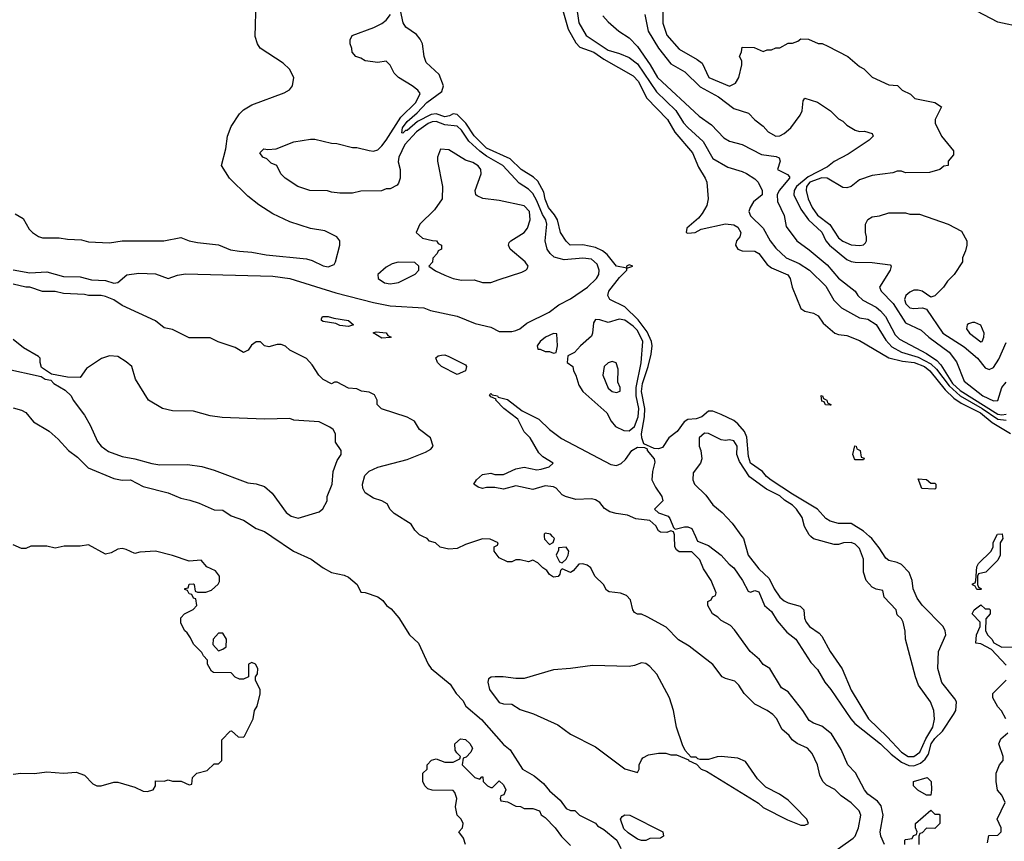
# Model space of a CAD drawing. Header units: inches. Extents: x 2668334 to 2765628, y 828034 to 955234.
# Tile 76 of 218: x 2684661 to 2689361, y 888545 to 892465. Entities that reach past the tile are written whole.
import ezdxf

# ---------------------------------------------------------------- set-up
doc = ezdxf.new("R2010")
doc.units = ezdxf.units.IN
doc.header["$MEASUREMENT"] = 0
doc.layers.add('C6888', color=7, linetype='Continuous')
doc.layers.add('C6889', color=7, linetype='Continuous')

msp = doc.modelspace()

# ---------------------------------------------------------------- linework, layer by layer
at = {"layer": 'C6888', "color": 4}
for points, elevation in [([(2685864, 890000), (2685968.9, 889928.9), (2686052.1, 889892.1), (2686110, 889850.7), (2686150, 889828.2), (2686210, 889814.8), (2686230, 889806), (2686272, 889770), (2686290, 889734), (2686310, 889732), (2686370.9, 889710.9), (2686394.8, 889694.8), (2686412, 889670), (2686434.8, 889654.8), (2686470.9, 889610.9), (2686522, 889530), (2686564.7, 889490), (2686611.3, 889390), (2686626, 889370), (2686715.6, 889295.6), (2686744.9, 889250), (2686776.4, 889216.4), (2686791, 889190), (2686866, 889126), (2686970, 889007.3), (2687002, 888982), (2687062, 888890), (2687116.7, 888856.7), (2687161.1, 888821.1), (2687190, 888786), (2687240.7, 888740.7), (2687270, 888701), (2687290, 888692), (2687311.6, 888691.6), (2687334, 888670), (2687410, 888632), (2687419.6, 888619.6), (2687450, 888602), (2687511.3, 888551.3), (2687531.1, 888511.1)], 12), ([(2688530, 888482), (2688640.1, 888559.9), (2688649.4, 888570), (2688666, 888610), (2688677.2, 888670), (2688669, 888690), (2688630, 888729), (2688582, 888762), (2688551.9, 888791.9), (2688512.9, 888812.9), (2688495.3, 888830), (2688481.2, 888861.2), (2688469.2, 888910), (2688443.9, 888963.9), (2688421.2, 888990), (2688372, 889012), (2688349.3, 889029.3), (2688334, 889050), (2688300.2, 889080.2), (2688276, 889130), (2688257.2, 889150), (2688230, 889169), (2688170, 889199), (2688119, 889250), (2688094, 889290), (2688075.3, 889310), (2688030, 889321.2), (2688015.3, 889330), (2687970, 889389), (2687856.6, 889476.6), (2687805.8, 889505.8), (2687746.8, 889566.8), (2687656.5, 889616.5), (2687630, 889628.7), (2687610, 889628.7), (2687596.4, 889636.4), (2687588.7, 889650), (2687577.2, 889697.2), (2687558, 889718), (2687530, 889729.2), (2687475.3, 889735.3), (2687463.1, 889743.1), (2687448, 889770), (2687406, 889810), (2687388, 889850), (2687370, 889862), (2687350, 889868.7), (2687330, 889868), (2687303.6, 889836.4), (2687290, 889828), (2687250, 889846), (2687242, 889838), (2687239.6, 889820.4), (2687232, 889808), (2687210, 889806), (2687190, 889818), (2687177.2, 889837.2), (2687158, 889850), (2687134.6, 889874.6), (2687110, 889886), (2687090, 889878), (2687050, 889888), (2687030, 889888), (2687010, 889878), (2686990, 889878), (2686950, 889898), (2686926, 889930), (2686926, 889950), (2686942, 889958), (2686946, 889970), (2686907.3, 889987.3), (2686870, 889988), (2686790, 889962), (2686750, 889942), (2686710, 889939), (2686668.4, 889948.4), (2686646, 889970), (2686618, 889978), (2686606, 889990), (2686586, 890000)], 12), ([(2687165.6, 890000), (2687166.8, 889986.8), (2687190, 889962), (2687208.4, 889971.6), (2687214, 889990), (2687204.7, 890000)], 12), ([(2688789.4, 888530), (2688771.8, 888570), (2688769.6, 888589.6), (2688782.4, 888670), (2688773.6, 888713.6), (2688756, 888736), (2688709.8, 888769.8), (2688693.3, 888790), (2688651.3, 888871.3), (2688615.1, 888910), (2688583.3, 888983.3), (2688537.2, 889057.2), (2688490, 889094), (2688450, 889109), (2688430, 889122), (2688399, 889170), (2688330, 889258), (2688297.2, 889277.2), (2688242, 889370), (2688210, 889389), (2688192.3, 889412.3), (2688148.7, 889450), (2688074, 889554), (2688054.6, 889574.6), (2688010, 889598), (2687994.6, 889614.6), (2687968.7, 889630), (2687946, 889670), (2687946, 889690), (2687962, 889698), (2687968, 889712), (2687982, 889718), (2687986, 889730), (2687962, 889790), (2687924.7, 889844.7), (2687908.4, 889888.4), (2687870, 889926), (2687810, 889926), (2687796.4, 889936.4), (2687788, 889950), (2687787.4, 890000)], 8), ([(2687886.7, 890000), (2687896.9, 889976.9), (2687950, 889956), (2688010, 889910.8), (2688047.5, 889867.5), (2688071, 889850), (2688111.3, 889790), (2688138, 889738), (2688150, 889734), (2688170, 889742), (2688190, 889736), (2688216, 889670), (2688250, 889641), (2688277.3, 889597.3), (2688323.5, 889543.5), (2688366, 889510), (2688438, 889398), (2688470, 889364.7), (2688504.9, 889304.9), (2688533.4, 889270), (2688629, 889129), (2688648, 889108), (2688770, 889010.3), (2688820.6, 888960.6), (2688870, 888922), (2688906.5, 888906.5), (2688930, 888904.9), (2688962.2, 888917.8), (2688983.7, 888936.3), (2688999.2, 888960.8), (2689012, 889010), (2689030, 889035.6), (2689066.3, 889070), (2689119.6, 889150), (2689129.5, 889170), (2689133.2, 889210), (2689125.6, 889225.6), (2689063.3, 889303.3), (2689043.6, 889370), (2689047, 889450), (2689082, 889530), (2689079.5, 889550), (2689069.4, 889570), (2688970, 889671.5), (2688944.9, 889704.9), (2688926, 889750), (2688922.4, 889790), (2688907, 889827), (2688870, 889866), (2688850, 889876), (2688810, 889885.2), (2688795.5, 889895.5), (2688764.8, 889944.8), (2688729.4, 889990), (2688718, 890000)], 8), ([(2688108.6, 890000), (2688116, 889990), (2688139.3, 889910), (2688190, 889844.9), (2688238.8, 889798.8), (2688262.4, 889750), (2688290, 889710.6), (2688310, 889693), (2688330, 889683), (2688387.3, 889667.3), (2688404.7, 889650), (2688408, 889610), (2688416.3, 889590), (2688430.8, 889570), (2688478, 889538), (2688490, 889524.7), (2688530.7, 889450), (2688587.5, 889367.5), (2688630, 889266), (2688713.4, 889130), (2688803, 889043), (2688870.4, 888970), (2688902.8, 888950), (2688930, 888949.1), (2688958.3, 888970), (2688986.3, 889033.7), (2689019.7, 889090), (2689027.7, 889127.7), (2689025.6, 889170), (2689009.6, 889210), (2688952.3, 889290), (2688938, 889330), (2688889.1, 889509.1), (2688888.4, 889548.4), (2688878, 889590), (2688870, 889606), (2688850, 889626), (2688846, 889650), (2688788, 889710), (2688782, 889742), (2688750, 889748), (2688730, 889758), (2688702, 889790), (2688688.7, 889830), (2688689.4, 889890.6), (2688670, 889942.7), (2688650, 889963.6), (2688630, 889971.2), (2688594, 889970), (2688570, 889961.2), (2688550, 889961.2), (2688450, 889988), (2688438, 890000)], 12), ([(2689352.9, 890000), (2689354, 889990), (2689342, 889970), (2689342, 889910), (2689330, 889886), (2689274, 889830), (2689238, 889822), (2689234, 889810), (2689234, 889770), (2689238, 889758), (2689252, 889750), (2689250, 889746), (2689230, 889746), (2689222, 889762), (2689208.9, 889768.9), (2689210, 889774), (2689222, 889778), (2689226, 889790), (2689230, 889854), (2689238, 889870), (2689298, 889930), (2689308, 889950), (2689308, 889970), (2689323.2, 890000)], 4), ([(2684630, 888864.9), (2684666, 888870), (2684731.1, 888868.9), (2684790, 888877.3), (2684870, 888870.8), (2684930, 888874.8), (2684970, 888860.5), (2685010, 888819.3), (2685030, 888810.4), (2685050, 888810.5), (2685110, 888827.3), (2685130, 888826.8), (2685210, 888802.8), (2685250, 888784), (2685270, 888782.8), (2685298, 888790), (2685308.7, 888810), (2685310, 888834), (2685350, 888832), (2685370, 888838), (2685390, 888832), (2685432, 888832), (2685470, 888814), (2685482, 888818), (2685486, 888850), (2685506, 888870), (2685556.4, 888883.6), (2685590, 888914), (2685610, 888914), (2685626, 888930), (2685626, 889030), (2685666, 889070), (2685672, 889072), (2685703.6, 889043.6), (2685730, 889042), (2685733.6, 889046.4), (2685775.3, 889130), (2685782, 889170), (2685794, 889190), (2685808.9, 889248.9), (2685808.7, 889270), (2685787.3, 889312.7), (2685786, 889330), (2685796.4, 889343.6), (2685798, 889370), (2685786, 889390), (2685770, 889398), (2685754, 889390), (2685754, 889330), (2685730, 889318), (2685710, 889318), (2685690, 889328.7), (2685670, 889348.7), (2685586, 889350), (2685576.4, 889356.4), (2685558, 889390), (2685558, 889410), (2685538, 889430), (2685530, 889446), (2685490, 889486), (2685476.4, 889516.4), (2685460.4, 889540.4), (2685449.1, 889549.1), (2685430, 889586), (2685430, 889612), (2685448, 889630), (2685488.4, 889651.6), (2685506, 889670), (2685502, 889702), (2685490, 889706), (2685482, 889722), (2685470, 889726), (2685462, 889742), (2685450, 889746), (2685448.9, 889751.1), (2685466, 889754), (2685470, 889772), (2685490, 889774), (2685494, 889770), (2685498, 889738), (2685510, 889734), (2685550, 889734), (2685576.4, 889743.6), (2685608.4, 889771.6), (2685614.6, 889785.4), (2685615.3, 889810), (2685595.5, 889835.5), (2685554, 889854), (2685527.3, 889887.3), (2685470, 889882), (2685390, 889909), (2685308.9, 889928.9), (2685235.3, 889924.7), (2685210, 889918), (2685170, 889938), (2685150, 889942), (2685130, 889939), (2685098, 889922), (2685070, 889915.3), (2684990, 889959), (2684950, 889954), (2684873.6, 889953.6), (2684830, 889944), (2684790, 889954), (2684713.6, 889953.6), (2684690, 889942), (2684670, 889942), (2684630, 889959)], 12), ([(2689370, 889386), (2689300.4, 889460.4), (2689250, 889488), (2689226, 889490), (2689228.7, 889530), (2689246, 889570), (2689246, 889590), (2689208.7, 889630), (2689218, 889650), (2689250, 889674), (2689270, 889654), (2689290, 889654), (2689294, 889650), (2689294, 889630), (2689272.7, 889607.3), (2689271.6, 889551.6), (2689282, 889530), (2689302, 889510), (2689311.6, 889491.6), (2689350, 889472), (2689432.7, 889472.7)], 4), ([(2689369.1, 889129.1), (2689348.4, 889168.4), (2689330, 889186), (2689306, 889230), (2689306, 889250), (2689370, 889314)], 4), ([(2689282, 888538), (2689287.3, 888572.7), (2689330, 888574), (2689346, 888590), (2689346, 888610), (2689328, 888650), (2689366, 888730), (2689350, 888766), (2689328.9, 888788.9), (2689322, 888830), (2689322, 888870), (2689338, 888910), (2689355.3, 888930), (2689355.3, 888950), (2689335.3, 889010), (2689345.2, 889034.8), (2689378, 889062)], 4), ([(2686789, 888530), (2686779.3, 888559.3), (2686758, 888590), (2686775.3, 888610), (2686778, 888630), (2686768, 888650), (2686749, 888670), (2686742, 888710), (2686748, 888750), (2686738, 888778), (2686730, 888788), (2686630, 888789), (2686610, 888795.3), (2686595.3, 888810), (2686586, 888830), (2686586, 888870), (2686606, 888890), (2686606, 888910), (2686627.3, 888932.7), (2686650, 888938), (2686690, 888922), (2686730, 888922), (2686762, 888938), (2686766, 888950), (2686747.3, 888967.3), (2686740.4, 888980.4), (2686738, 889010), (2686765.6, 889034.4), (2686790, 889031.3), (2686810, 889012), (2686822, 888990), (2686814, 888970), (2686792.7, 888947.3), (2686778, 888942), (2686774, 888910), (2686834, 888850), (2686858, 888842), (2686867.3, 888852.7), (2686872.7, 888852.7), (2686874, 888830), (2686894, 888810), (2686910, 888802), (2686918, 888802), (2686950, 888834), (2686970, 888814), (2686982, 888790), (2686972.7, 888767.3), (2686958, 888762), (2686954, 888750), (2686958, 888738), (2686990, 888734), (2687030, 888712), (2687051.1, 888711.1), (2687070, 888702), (2687110, 888702), (2687142, 888690), (2687151, 888671), (2687170, 888658), (2687218, 888610), (2687247.5, 888567.5), (2687290, 888524.7)], 8), ([(2688886, 888530), (2688886, 888550), (2688890, 888554), (2688922, 888558), (2688928, 888572), (2688942, 888578), (2688946, 888590), (2688938, 888610), (2688938, 888630), (2689010, 888694), (2689030, 888674), (2689050, 888674), (2689054, 888670), (2689054, 888630), (2689030, 888606), (2688990, 888608), (2688970, 888586), (2688958, 888582), (2688954, 888570), (2688954, 888530)], 4)]:
    msp.add_lwpolyline(points, dxfattribs=dict(at, elevation=elevation))
for points, elevation in [([(2687270, 889948), (2687234, 889946), (2687234, 889934), (2687222, 889910), (2687238, 889878), (2687250, 889874), (2687270, 889892), (2687279, 889910), (2687282, 889930)], 12), ([(2685630, 889538), (2685610, 889538), (2685584.7, 889510), (2685583.6, 889483.6), (2685610, 889454), (2685630, 889462), (2685647.3, 889472.7), (2685648, 889510)], 12), ([(2687630, 889397.2), (2687596.8, 889383.2), (2687570, 889379), (2687395.3, 889384.7), (2687290, 889369), (2687210, 889364), (2687070, 889322.7), (2687030, 889321.2), (2686969.3, 889329.3), (2686930.7, 889329.3), (2686911, 889329), (2686899.6, 889320.4), (2686896, 889304), (2686904, 889270), (2686950, 889207.7), (2686970, 889200.5), (2687010, 889199.1), (2687050, 889174.8), (2687113.7, 889153.7), (2687230, 889101), (2687290, 889056), (2687410, 888996), (2687550, 888891.3), (2687610, 888874), (2687618, 888890), (2687618, 888910), (2687630, 888934), (2687636.4, 888943.6), (2687663.1, 888956.9), (2687710, 888966), (2687745.4, 888965.4), (2687770, 888958), (2687796.9, 888956.9), (2687854, 888934), (2687854, 888930), (2687892.7, 888912.7), (2687914, 888890), (2687939.8, 888879.8), (2688187.7, 888727.7), (2688210, 888706.8), (2688327.1, 888647.1), (2688390, 888622), (2688410, 888622), (2688426, 888630), (2688418, 888650), (2688362, 888710), (2688330, 888742), (2688288, 888770), (2688222.7, 888802.7), (2688183.2, 888843.2), (2688125.6, 888925.6), (2688090, 888941.2), (2688010, 888949), (2687990, 888948.7), (2687950, 888935.3), (2687910, 888935.3), (2687898, 888938), (2687890, 888946), (2687866, 888946), (2687838, 888978), (2687825.2, 889005.2), (2687797.2, 889090), (2687782.7, 889170), (2687762.7, 889230), (2687702.9, 889342.9), (2687670, 889379), (2687650, 889393.2)], 16), ([(2688990, 888766), (2688948.9, 888788.9), (2688928, 888810), (2688928, 888830), (2688994, 888850), (2689012, 888830), (2689014, 888790), (2689010, 888766)], 4), ([(2687630, 888548.7), (2687610, 888555.3), (2687565.2, 888585.2), (2687545.2, 888605.2), (2687528.7, 888650), (2687536.4, 888663.6), (2687550, 888672), (2687574, 888670), (2687731.3, 888590), (2687734, 888570), (2687719.6, 888560.4), (2687670, 888558), (2687650, 888548.7)], 12)]:
    msp.add_lwpolyline(points, close=True, dxfattribs=dict(at, elevation=elevation))
at = {"layer": 'C6889', "color": 4}
for points, elevation in [([(2684639.6, 891539.6), (2684676.9, 891516.9), (2684706.4, 891466.4), (2684722, 891450), (2684750, 891431.3), (2684770, 891424.7), (2684850, 891424.7), (2684890, 891418), (2684955.3, 891415.3), (2684990, 891406), (2685090, 891401), (2685150, 891411), (2685349.1, 891410.9), (2685430, 891426), (2685470, 891411), (2685510, 891402.8), (2685610, 891390.8), (2685668.1, 891368.1), (2685710, 891360.5), (2685770, 891355.5), (2685837, 891343), (2686030, 891324.9), (2686056.7, 891316.7), (2686110, 891290.8), (2686133.2, 891286.8), (2686162, 891298), (2686169.1, 891310.9), (2686189, 891390), (2686188.7, 891410), (2686175.3, 891430), (2686117.5, 891457.5), (2686050, 891469.4), (2685950, 891500.9), (2685870, 891539.3), (2685802.5, 891582.5), (2685750, 891624), (2685662, 891710), (2685625.2, 891770), (2685645.1, 891850), (2685652.3, 891910), (2685670, 891956), (2685710, 892016), (2685730, 892034.8), (2685770, 892058.8), (2685923.2, 892116.8), (2685949.3, 892130.7), (2685964, 892150), (2685969, 892190), (2685949.2, 892230), (2685918.3, 892258.3), (2685809.7, 892329.7), (2685796.2, 892350), (2685785.8, 892385.8), (2685790, 892554)], 16), ([(2687317.6, 892537.6), (2687330.6, 892450), (2687365.5, 892390), (2687470, 892319.5), (2687524.4, 892304.4), (2687570, 892284.9), (2687610, 892255.3), (2687700.8, 892120.8), (2687792.7, 892032.7), (2687830, 891973.4), (2687850, 891950.5), (2687923.7, 891883.7), (2687970, 891802.8), (2688041.1, 891761.1), (2688110, 891741), (2688130, 891731), (2688170, 891706), (2688186, 891690), (2688206, 891650), (2688206, 891630), (2688164.2, 891595.8), (2688147.7, 891570), (2688141.6, 891550), (2688150.6, 891530), (2688210.6, 891470), (2688244, 891410), (2688270, 891374.8), (2688320.7, 891330), (2688382.6, 891302.6), (2688430.8, 891270), (2688510, 891194.8), (2688547.3, 891127.3), (2688584, 891090), (2688670, 891043), (2688710, 891037.3), (2688750, 891010.7), (2688796.7, 890936.7), (2688824.7, 890904.7), (2688870, 890879.6), (2688950, 890855.4), (2689010, 890824.1), (2689037.2, 890797.2), (2689097.9, 890717.9), (2689150, 890671.4), (2689255.2, 890610), (2689330, 890560.1), (2689370, 890553.9)], 12), ([(2689442, 892530), (2689604.7, 892410), (2689614, 892390), (2689599.8, 892380.2), (2689550, 892385.2), (2689450, 892429), (2689330, 892454), (2689130, 892559)], 28), ([(2684630, 891272.4), (2684710, 891257.1), (2684790, 891262.4), (2684870, 891239.5), (2684950, 891239.1), (2685004.4, 891224.4), (2685070, 891220.7), (2685110, 891207.7), (2685130, 891210.8), (2685172.7, 891247.3), (2685230, 891256.3), (2685310, 891253.4), (2685370, 891230.8), (2685413.8, 891246.2), (2685453.2, 891253.2), (2685870, 891242), (2685950, 891230.6), (2686170, 891162), (2686350, 891115.5), (2686430, 891100.7), (2686590, 891091), (2686622, 891078), (2686750, 891051), (2686835.3, 891015.3), (2686910, 890998), (2686950, 890978), (2687010, 890978), (2687030, 890982.8), (2687048, 890990), (2687082.5, 891017.5), (2687189, 891070), (2687235.6, 891104.4), (2687290, 891134), (2687371.5, 891188.5), (2687415.1, 891230), (2687425.6, 891250), (2687427.4, 891270), (2687418.6, 891298.6), (2687390, 891323), (2687350, 891327.1), (2687259.5, 891319.5), (2687212.5, 891332.5), (2687194, 891350), (2687179, 891370), (2687169.2, 891410), (2687178, 891490), (2687172.8, 891510), (2687156.1, 891536.1), (2687130, 891600.7), (2687110, 891635.6), (2687090, 891657.4), (2687045.8, 891685.8), (2686967.3, 891770), (2686890, 891813.6), (2686857.8, 891837.8), (2686805.8, 891885.8), (2686770, 891938.7), (2686750, 891958), (2686690, 891963.9), (2686650, 891980.3), (2686630, 891978.8), (2686610.4, 891970), (2686555.3, 891930), (2686500.3, 891870), (2686470.7, 891810), (2686467.1, 891787.1), (2686478, 891750), (2686478, 891710), (2686470, 891686), (2686463.6, 891676.4), (2686430, 891658), (2686410, 891658), (2686388.4, 891648.4), (2686290, 891648), (2686250, 891638), (2686190, 891638), (2686150, 891642), (2686130, 891648.7), (2686046, 891650), (2685989.3, 891669.3), (2685928, 891710), (2685908, 891730), (2685888, 891770), (2685861.2, 891781.2), (2685840.9, 891800.9), (2685822, 891810), (2685808, 891830), (2685826, 891850), (2685846, 891846), (2685886, 891850), (2685970, 891882), (2686050, 891896), (2686070, 891896), (2686150, 891876), (2686174.4, 891874.4), (2686250, 891856), (2686270, 891856), (2686330, 891841), (2686350, 891838.8), (2686370, 891844.9), (2686390, 891863), (2686410, 891890.6), (2686480.2, 891999.8), (2686552.6, 892070), (2686572.7, 892112.7), (2686562, 892130), (2686535.3, 892150), (2686469, 892190), (2686449, 892210), (2686430, 892248), (2686410, 892268), (2686370, 892262), (2686310, 892269), (2686290, 892282), (2686266, 892290), (2686248, 892310), (2686247.3, 892327.3), (2686238, 892350), (2686238, 892370), (2686248, 892390), (2686352, 892428), (2686390, 892446.8), (2686410, 892462.8), (2686431.5, 892490)], 12), ([(2688718, 890000), (2688690, 890024.5), (2688630, 890061.2), (2688570, 890061.2), (2688530, 890072.3), (2688510, 890086), (2688469.5, 890130), (2688350, 890200.9), (2688248.4, 890268.4), (2688226.3, 890286.3), (2688207.6, 890310), (2688150, 890349.7), (2688140.5, 890380.5), (2688132.8, 890472.8), (2688120.8, 890500.8), (2688090, 890537), (2688070, 890552.3), (2688010, 890580.9), (2687970, 890598), (2687950, 890598), (2687918, 890570), (2687890, 890560.9), (2687850, 890557.2), (2687833, 890547), (2687799, 890501), (2687760.7, 890470), (2687730, 890424.5), (2687710, 890417.6), (2687690, 890419.6), (2687641.3, 890441.3), (2687631.1, 890470), (2687629.7, 890489.8), (2687643.9, 890570), (2687645, 890610), (2687630, 890692), (2687634.6, 890730), (2687661.8, 890810), (2687675.3, 890870), (2687680.3, 890910), (2687677.2, 890930), (2687655.9, 890975.9), (2687613, 891033), (2687550, 891095.1), (2687479, 891130), (2687469.2, 891150), (2687473.2, 891170), (2687524, 891236), (2687559, 891270), (2687560.2, 891279.8), (2687588, 891290), (2687570, 891295.1), (2687558, 891290), (2687559.6, 891280.4), (2687510, 891289.4), (2687465.7, 891345.7), (2687443.1, 891363.1), (2687410, 891378.3), (2687350, 891391.5), (2687289.4, 891390), (2687270, 891409.4), (2687243, 891450), (2687228.4, 891510), (2687214.9, 891534.9), (2687185.4, 891570), (2687170, 891609.2), (2687162.7, 891642.7), (2687135.2, 891695.2), (2687114, 891714), (2687055.1, 891750), (2687002.2, 891802.2), (2686890, 891852.6), (2686830, 891911.3), (2686791.4, 891971.4), (2686750, 892013.3), (2686730, 892015.6), (2686713, 892007), (2686690, 892002.8), (2686650, 892017.1), (2686626.1, 892013.9), (2686560.7, 891979.3), (2686510, 891936.9), (2686503.1, 891936.9), (2686490, 891923.7), (2686486, 891926), (2686488.7, 891950), (2686510, 891980.3), (2686558.6, 892021.4), (2686604, 892070), (2686677, 892123), (2686684.7, 892150), (2686664, 892204), (2686601.3, 892261.3), (2686591.3, 892290), (2686584, 892350), (2686572.9, 892372.9), (2686554.6, 892394.6), (2686503.7, 892430), (2686491.8, 892450), (2686479.2, 892510)], 8), ([(2687254, 892510), (2687279.6, 892419.6), (2687315.3, 892355.2), (2687334.3, 892334.3), (2687402, 892310), (2687450, 892276.5), (2687590, 892198.4), (2687614.9, 892170), (2687652.7, 892092.7), (2687753, 891990), (2687788.7, 891928.7), (2687873, 891830), (2687901.3, 891761.3), (2687934, 891710), (2687940.7, 891690), (2687947.7, 891610), (2687940.7, 891579.3), (2687918.8, 891541.2), (2687901.1, 891518.9), (2687846, 891470), (2687842, 891450), (2687850, 891446.8), (2687886, 891450), (2687914.5, 891465.5), (2688030, 891490.8), (2688070, 891486.8), (2688090, 891474.8), (2688104, 891450), (2688098.8, 891430), (2688082.8, 891410), (2688078.8, 891390), (2688090, 891371.3), (2688110, 891362), (2688170, 891360.5), (2688190, 891350.4), (2688230, 891298), (2688250, 891282), (2688328.1, 891248.1), (2688339.1, 891230), (2688348, 891190), (2688390, 891087.3), (2688410, 891075.5), (2688450, 891064.9), (2688472.1, 891052.1), (2688496.8, 891016.8), (2688552, 890970), (2688570, 890962.8), (2688610, 890958.8), (2688670, 890934.8), (2688810, 890852.4), (2688876, 890836), (2688931, 890829), (2688981.1, 890810), (2689005.2, 890790), (2689079.8, 890699.8), (2689120.1, 890660.1), (2689155.6, 890635.6), (2689247.2, 890590), (2689303.6, 890543.6), (2689390.3, 890490.3)], 8), ([(2687444.1, 892484.1), (2687470, 892454.8), (2687521, 892410), (2687570, 892379.1), (2687610, 892338), (2687670.3, 892250), (2687705.3, 892190), (2687905.4, 892005.4), (2687963.8, 891963.8), (2688022.3, 891902.3), (2688050, 891885.5), (2688110, 891870.5), (2688202.7, 891822.7), (2688272.3, 891812.3), (2688286.4, 891806.4), (2688290.7, 891790.7), (2688279.1, 891750), (2688326.9, 891726.9), (2688336.4, 891716.4), (2688336.4, 891710), (2688286, 891650), (2688277.1, 891630), (2688278.7, 891598.7), (2688310, 891531), (2688319.5, 891479.5), (2688370.3, 891410.3), (2688430, 891366.7), (2688515.1, 891295.1), (2688570, 891232.2), (2688650, 891170.6), (2688662.4, 891150), (2688686.8, 891126.8), (2688750, 891093.4), (2688770, 891076.9), (2688793.6, 891050), (2688841.1, 890961.1), (2688860.8, 890940.8), (2688990, 890873.4), (2689039.1, 890839.1), (2689057.9, 890817.9), (2689114.1, 890730), (2689150, 890696), (2689330, 890583.8), (2689350, 890579.8), (2689370, 890584)], 16), ([(2687645.3, 892490), (2687660.8, 892410), (2687710.3, 892330), (2687770, 892254.4), (2687836.1, 892216.1), (2687910, 892144.6), (2687997.4, 892097.4), (2688070, 892042.4), (2688139.6, 892019.6), (2688170, 891987.7), (2688210, 891958), (2688234, 891930), (2688270, 891910.3), (2688290, 891911.6), (2688310, 891922), (2688342.4, 891950), (2688387, 892010), (2688396, 892030), (2688401.2, 892078.8), (2688410, 892091.3), (2688470, 892071.3), (2688532, 892030), (2688570, 891992), (2688590, 891982), (2688610, 891962), (2688650, 891938), (2688670, 891931.3), (2688694.4, 891934.4), (2688730, 891922), (2688736, 891910), (2688716, 891890), (2688615.8, 891824.2), (2688550, 891788.7), (2688516.8, 891763.2), (2688424.5, 891715.5), (2688369.3, 891670), (2688357.6, 891650), (2688356.9, 891630), (2688390, 891561.6), (2688426, 891510), (2688490, 891452.2), (2688509, 891410), (2688527.4, 891390), (2688610, 891321.7), (2688630, 891311.8), (2688650, 891308.9), (2688730, 891307), (2688815.9, 891295.9), (2688821, 891290), (2688817.3, 891270), (2688766, 891190), (2688773, 891170), (2688830.9, 891110.9), (2688890, 891018.7), (2688963.9, 890983.9), (2689001.3, 890950), (2689098.3, 890878.3), (2689132.5, 890832.5), (2689170, 890741.1), (2689259.7, 890670), (2689310, 890646.8), (2689330, 890648.9), (2689349.8, 890710.2), (2689370, 890735.8)], 24), ([(2687731.3, 892510), (2687731.1, 892448.9), (2687750, 892392), (2687810, 892325.5), (2687895.8, 892275.8), (2687918.3, 892258.3), (2687951, 892190), (2688050, 892147.7), (2688077.5, 892162.5), (2688094, 892190), (2688108, 892250), (2688108, 892270), (2688098, 892290), (2688107.3, 892312.7), (2688110, 892334), (2688167.3, 892332.7), (2688210, 892314), (2688230, 892322), (2688250, 892322), (2688270, 892332), (2688290, 892332), (2688330, 892354), (2688350, 892354), (2688376.4, 892363.6), (2688390, 892374), (2688427.3, 892372.7), (2688472.7, 892352.7), (2688491.6, 892351.6), (2688519.6, 892339.6), (2688614, 892290), (2688670, 892242), (2688691.1, 892231.1), (2688730, 892192), (2688810, 892154), (2688851.6, 892151.6), (2688874, 892130), (2688914, 892110), (2688934, 892090), (2689030.6, 892070.6), (2689062, 892050), (2689031.3, 891990), (2689031.6, 891971.6), (2689062, 891910), (2689119.6, 891839.6), (2689119.6, 891820.4), (2689094, 891790), (2689094, 891770), (2689072.7, 891767.3), (2689054, 891750), (2689003.6, 891736.4), (2688890, 891735.3), (2688870, 891742), (2688850, 891742), (2688830, 891735.3), (2688730, 891722), (2688670, 891702), (2688630.9, 891669.1), (2688610, 891664), (2688590, 891665.2), (2688515.3, 891710), (2688490, 891710.9), (2688433.4, 891690), (2688417.1, 891670), (2688415.5, 891650), (2688424.9, 891610), (2688444.4, 891570), (2688470, 891533.4), (2688529, 891489), (2688570, 891424.9), (2688590, 891408), (2688630, 891390.8), (2688672.5, 891387.5), (2688690, 891391.3), (2688699.3, 891400.7), (2688704, 891410), (2688704, 891430), (2688699, 891450), (2688699, 891490), (2688710, 891512), (2688730, 891524.7), (2688766, 891530), (2688810, 891544.7), (2688890, 891544.7), (2688910, 891538), (2688956.9, 891536.9), (2689094, 891490), (2689156.9, 891456.9), (2689182, 891410), (2689182, 891390), (2689176.9, 891363.1), (2689162, 891330), (2689162, 891310), (2689122, 891250), (2689090, 891218), (2689072, 891190), (2689030, 891148), (2689010, 891142), (2688969.4, 891169.4), (2688950, 891175.1), (2688930, 891174.5), (2688910, 891166), (2688890.8, 891150), (2688885.5, 891130), (2688890.8, 891110), (2688910, 891090.8), (2688930, 891087.7), (2688971, 891091), (2688990, 891084.7), (2689067.3, 890970), (2689170, 890903.8), (2689233, 890850), (2689270, 890804.7), (2689290, 890796), (2689310, 890806), (2689334.9, 890845.1), (2689370, 890924.7)], 28), ([(2686586, 890000), (2686570, 890008), (2686548, 890030), (2686530, 890058), (2686448, 890110), (2686429.1, 890129.1), (2686414.6, 890154.6), (2686389.1, 890169.1), (2686350, 890182), (2686310, 890208), (2686299, 890230), (2686297.2, 890250), (2686309, 890290), (2686330, 890311), (2686370, 890331), (2686510, 890366.8), (2686598, 890402), (2686623.1, 890416.9), (2686635.3, 890430), (2686622, 890470), (2686569.3, 890509.3), (2686546, 890550), (2686510, 890568.7), (2686388.9, 890608.9), (2686368, 890630), (2686368, 890650), (2686355.3, 890675.3), (2686330, 890688), (2686292.9, 890692.9), (2686270, 890704), (2686230, 890708), (2686176.4, 890736.4), (2686163.6, 890736.4), (2686150, 890728), (2686110, 890748), (2686088.9, 890768.9), (2686058, 890818), (2686030, 890848.7), (2685950, 890888), (2685930, 890908), (2685910, 890915.3), (2685890, 890915.3), (2685850, 890904), (2685829.3, 890909.3), (2685810, 890928.7), (2685790, 890928.7), (2685767.1, 890912.9), (2685751.1, 890888.9), (2685730, 890878), (2685690, 890902), (2685608.9, 890928.9), (2685570, 890948), (2685470, 890948), (2685390, 890988), (2685350, 890995.3), (2685310, 891028), (2685150, 891102), (2685110, 891128.7), (2685070, 891144), (2685050, 891148.7), (2684990, 891148.7), (2684970, 891154), (2684870, 891159), (2684830, 891168.7), (2684769.1, 891169.1), (2684710, 891188.7), (2684690, 891188.7), (2684630, 891204)], 12), ([(2684590, 890800.5), (2684762.8, 890762.8), (2684782, 890750), (2684810, 890744.7), (2684824.7, 890730), (2684878, 890698), (2684906, 890670), (2684916, 890650), (2684970, 890578), (2684997.3, 890530), (2685032.3, 890452.3), (2685050.7, 890430), (2685085.1, 890405.1), (2685150, 890381.6), (2685210, 890370.5), (2685292.5, 890347.5), (2685330, 890342), (2685462.5, 890342.5), (2685530, 890333), (2685590, 890315.5), (2685750, 890256), (2685790, 890251), (2685830, 890238), (2685866.4, 890206.4), (2685933.7, 890113.7), (2685956.8, 890096.8), (2685990, 890086.8), (2686090, 890118), (2686108.9, 890131.1), (2686128.7, 890170), (2686129.2, 890190), (2686152.3, 890250), (2686158, 890310), (2686177.2, 890362.8), (2686195.3, 890390), (2686195.3, 890410), (2686169.2, 890450), (2686169.4, 890490), (2686157.2, 890510), (2686142, 890522), (2686090, 890546), (2685970, 890555.3), (2685950, 890562), (2685830, 890559.3), (2685627.2, 890567.2), (2685570, 890576), (2685490, 890597.2), (2685390, 890599.3), (2685342, 890610), (2685275.3, 890650), (2685213.2, 890750), (2685196, 890810), (2685170, 890833.2), (2685130, 890859), (2685090, 890862), (2685051.1, 890848.9), (2684979.6, 890800.4), (2684950, 890758), (2684890, 890759), (2684813.6, 890773.6), (2684765.2, 890805.2), (2684758, 890830), (2684758, 890850), (2684750, 890858), (2684679.3, 890899.3), (2684630, 890939)], 16), ([(2687787.4, 890000), (2687787.3, 890007.3), (2687782, 890022), (2687770, 890026), (2687750, 890018), (2687720.4, 890020.4), (2687710, 890026), (2687698, 890050), (2687670, 890075.3), (2687603.1, 890083.1), (2687562, 890102), (2687509, 890109), (2687478, 890118), (2687452.9, 890132.9), (2687430, 890162), (2687410, 890174), (2687390, 890179), (2687316.4, 890176.4), (2687266, 890190), (2687250, 890198), (2687222, 890230), (2687210, 890237.2), (2687170, 890241.2), (2687110, 890224), (2687030, 890240.9), (2686970, 890226), (2686930, 890234), (2686890, 890234), (2686870, 890229.3), (2686850, 890235.3), (2686828.7, 890250), (2686842, 890270), (2686870, 890296), (2686910, 890301), (2686930, 890296), (2686970, 890296), (2687030, 890322.8), (2687070, 890331), (2687130, 890318), (2687150, 890321), (2687188.7, 890331.3), (2687208, 890350), (2687159, 890379), (2687139, 890399), (2687097.2, 890470), (2687070, 890499), (2687039.7, 890559.7), (2686972.7, 890610), (2686934, 890650), (2686935.3, 890655.3), (2686910, 890665.2), (2686904, 890676), (2686910, 890682), (2686916, 890676), (2686942, 890670), (2686944.7, 890664.7), (2686990, 890652.7), (2687059.5, 890599.5), (2687139.1, 890559.1), (2687190.4, 890510), (2687247.8, 890467.7), (2687482.6, 890342.6), (2687510, 890338.9), (2687532, 890348), (2687552.9, 890367.1), (2687582.9, 890410), (2687610, 890425.3), (2687644, 890424), (2687657.3, 890417.3), (2687657.3, 890410), (2687690.3, 890370.3), (2687693.7, 890353.7), (2687681.3, 890310), (2687679.3, 890270), (2687695.6, 890235.6), (2687726.8, 890190), (2687730.8, 890170), (2687692, 890130), (2687710, 890112), (2687756, 890096), (2687765.4, 890085.4), (2687782, 890042), (2687790, 890034), (2687834.6, 890045.4), (2687850, 890046), (2687870, 890038), (2687886.7, 890000)], 8), ([(2684630, 890613.4), (2684670, 890602.8), (2684690, 890590.8), (2684726.4, 890546.4), (2684802.4, 890502.4), (2684844.7, 890464.7), (2684894.8, 890410), (2684937.3, 890377.3), (2684987.6, 890327.6), (2685110, 890275.5), (2685150, 890267.7), (2685190, 890270.5), (2685250, 890237.3), (2685370, 890208), (2685430, 890182), (2685473.4, 890173.4), (2685518, 890158), (2685590, 890126.8), (2685630, 890124.7), (2685670, 890098), (2685730, 890077.3), (2685790, 890038.4), (2685830, 890023.1), (2685864, 890000)], 12), ([(2688438, 890000), (2688430, 890008), (2688407, 890047), (2688397, 890090), (2688369.5, 890130), (2688350, 890149.5), (2688312.9, 890172.9), (2688290, 890193.3), (2688225.7, 890225.7), (2688144.4, 890284.4), (2688097.6, 890357.6), (2688084.5, 890390), (2688086, 890430), (2688070, 890456), (2688050, 890461.2), (2688030, 890458), (2688010, 890460.9), (2687950, 890491.6), (2687930, 890491.8), (2687905.5, 890470), (2687904.9, 890430), (2687913.4, 890410), (2687917.3, 890370), (2687910.4, 890349.6), (2687876.8, 890303.2), (2687874, 890270), (2687882, 890250), (2687936.7, 890196.7), (2687970, 890151), (2688014.6, 890114.6), (2688062.5, 890062.5), (2688108.6, 890000)], 12), ([(2687204.7, 890000), (2687195.3, 890010), (2687170, 890015.3), (2687164.7, 890010), (2687165.6, 890000)], 12), ([(2689323.2, 890000), (2689328.9, 890011.1), (2689351.6, 890011.6), (2689352.9, 890000)], 4)]:
    msp.add_lwpolyline(points, dxfattribs=dict(at, elevation=elevation))
for points, elevation in [([(2686670, 891848), (2686656, 891810), (2686656, 891790), (2686678.8, 891670), (2686678, 891610), (2686641.4, 891558.6), (2686571.3, 891490), (2686554, 891450), (2686583.6, 891423.6), (2686631.6, 891411.6), (2686651.1, 891411.1), (2686658, 891398), (2686674, 891390), (2686674, 891370), (2686658, 891362), (2686654, 891350), (2686632.7, 891327.3), (2686631.6, 891308.4), (2686614, 891290), (2686646.4, 891266.4), (2686690, 891246), (2686730, 891230.8), (2686770, 891222.8), (2686830, 891224.7), (2686870, 891211.3), (2686910, 891211), (2686950, 891226), (2687058.6, 891261.4), (2687078, 891270), (2687083.1, 891276.9), (2687088.7, 891290), (2687074, 891310), (2687002, 891370), (2686995.3, 891390), (2686998, 891402), (2687006, 891410), (2687070, 891450.7), (2687084.5, 891470), (2687098.4, 891510), (2687094.5, 891550), (2687070, 891577.2), (2686950, 891602), (2686872.7, 891612.7), (2686844.7, 891624.7), (2686838, 891630), (2686835.3, 891650), (2686864, 891730), (2686862, 891750), (2686850, 891768), (2686824.7, 891784.7), (2686790, 891795.3), (2686710, 891844)], 16), ([(2686468.4, 891308.4), (2686439.8, 891300.2), (2686410, 891284), (2686371.3, 891250), (2686372, 891230), (2686402, 891210), (2686430, 891205.5), (2686450, 891208), (2686470, 891210.8), (2686548.4, 891251.6), (2686566, 891270), (2686566, 891290), (2686547.3, 891307.3)], 16), ([(2686230, 891001.2), (2686190, 891007), (2686170, 891015.3), (2686110, 891026), (2686102, 891030), (2686102, 891038), (2686106, 891050), (2686134, 891050), (2686160.7, 891040.7), (2686231.3, 891030), (2686254, 891010), (2686250, 891008)], 8), ([(2687522.9, 891037.1), (2687470, 891020.7), (2687430, 891033.3), (2687410, 891034.5), (2687400.4, 891019.6), (2687396.3, 890970), (2687390, 890955.3), (2687338, 890910), (2687310, 890878), (2687278, 890862), (2687274, 890830), (2687302, 890810), (2687304.7, 890790), (2687316, 890770), (2687330, 890722), (2687350, 890691.3), (2687464.7, 890590), (2687484.7, 890550), (2687504.9, 890524.9), (2687545.5, 890505.5), (2687570, 890503.8), (2687595.4, 890524.6), (2687613.7, 890570), (2687616, 890610), (2687604, 890670), (2687604.2, 890710), (2687628.3, 890828.3), (2687635.6, 890930), (2687610, 890982), (2687590, 891003.1), (2687550, 891031.3)], 12), ([(2689210, 891021.2), (2689190, 891014), (2689184.7, 891010), (2689181, 890990), (2689196, 890970), (2689250, 890927.7), (2689255.3, 890930), (2689264, 890950), (2689265.2, 890970), (2689250, 891008), (2689220.2, 891020.2)], 32), ([(2686390, 890945.2), (2686348.7, 890971.3), (2686363.1, 890976.9), (2686410, 890970.7), (2686418, 890958), (2686434, 890950), (2686430, 890949)], 8), ([(2687210, 890968), (2687171.3, 890950), (2687146, 890930), (2687132, 890910), (2687134, 890894), (2687146, 890894), (2687170, 890882), (2687190, 890882), (2687210, 890874), (2687222, 890878), (2687228, 890910), (2687226, 890966)], 12), ([(2686750, 890772.7), (2686675.3, 890810), (2686655.3, 890830), (2686648.4, 890851.6), (2686658, 890862), (2686674.6, 890865.4), (2686690, 890866), (2686710, 890858.8), (2686790, 890818), (2686794.8, 890810), (2686790, 890789.4)], 8), ([(2687490, 890835.3), (2687470, 890828.7), (2687451.3, 890810), (2687445.5, 890770), (2687470, 890706.8), (2687490, 890691.3), (2687510, 890686), (2687527.3, 890692.7), (2687528, 890710), (2687516.4, 890736.4), (2687518, 890798), (2687508.7, 890828.7)], 16), ([(2688530, 890626), (2688507.3, 890627.3), (2688502, 890642), (2688490, 890646), (2688487.3, 890672.7), (2688494, 890670), (2688498, 890658), (2688514, 890650), (2688518, 890638), (2688534, 890630), (2688534, 890626)], 4), ([(2688650, 890366), (2688646, 890370), (2688638, 890390), (2688648.4, 890431.6), (2688654, 890430), (2688658, 890418), (2688674, 890410), (2688678, 890378), (2688692.7, 890372.7), (2688690, 890366)], 4), ([(2689010, 890254), (2689030, 890254), (2689034, 890250), (2689034, 890230), (2689030, 890226), (2688968.4, 890228.4), (2688950, 890274), (2688990, 890272)], 4)]:
    msp.add_lwpolyline(points, close=True, dxfattribs=dict(at, elevation=elevation))

doc.saveas('drawing.dxf')
